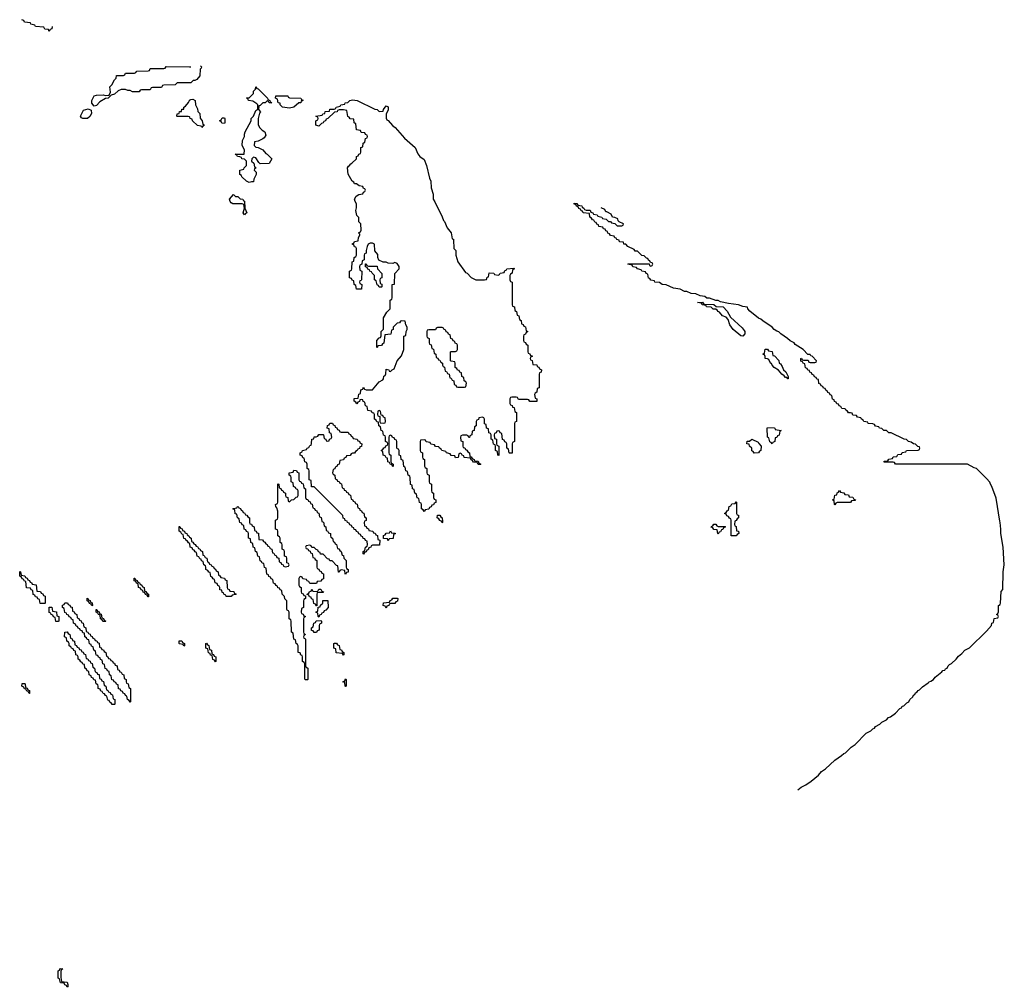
# Model space of a CAD drawing. Header units: inches. Extents: x 2550115 to 2887259, y 311850 to 494471.
# Tile 115 of 115: x 2878486 to 2887259, y 485846 to 494470. Entities that reach past the tile are written whole.
import ezdxf

# ---------------------------------------------------------------- set-up
doc = ezdxf.new("R2010")
doc.units = ezdxf.units.IN
doc.header["$MEASUREMENT"] = 0
for name, color, linetype in [('C8478', 7, 'Continuous'), ('C8479', 7, 'Continuous'), ('C8488', 7, 'Continuous'), ('C8489', 7, 'Continuous')]:
    doc.layers.add(name, color=color, linetype=linetype)

msp = doc.modelspace()

# ---------------------------------------------------------------- linework, layer by layer
at = {"layer": 'C8478', "color": 6}
msp.add_lwpolyline([(2880000, 489802.7), (2879990, 489806), (2879982, 489822), (2879966, 489830), (2879962, 489842), (2879950, 489846), (2879942, 489882), (2879930, 489886), (2879922, 489902), (2879906, 489910), (2879907.3, 489952.7), (2879912.7, 489952.7), (2879918, 489938), (2879932.7, 489932.7), (2879938, 489918), (2879954, 489910), (2879958, 489898), (2879974, 489890), (2879978, 489878), (2879994, 489870), (2879998, 489858), (2880000, 489857)], dxfattribs=at)
for points in [[(2878710, 489266), (2878667.3, 489267.3), (2878662, 489302), (2878647.3, 489307.3), (2878642, 489322), (2878627.3, 489327.3), (2878622, 489342), (2878607.3, 489347.3), (2878602, 489382), (2878587.3, 489387.3), (2878582, 489402), (2878547.3, 489407.3), (2878542, 489462), (2878527.3, 489467.3), (2878522, 489482), (2878507.3, 489487.3), (2878502, 489502), (2878486, 489510), (2878487.3, 489552.7), (2878494, 489550), (2878498, 489518), (2878532.7, 489512.7), (2878538, 489498), (2878552.7, 489492.7), (2878558, 489478), (2878572.7, 489472.7), (2878578, 489458), (2878592.7, 489452.7), (2878598, 489438), (2878632.7, 489432.7), (2878638, 489378), (2878672.7, 489372.7), (2878678, 489358), (2878692.7, 489352.7), (2878698, 489338), (2878712.7, 489332.7), (2878714, 489270)], [(2879630, 489326), (2879622, 489342), (2879607.3, 489347.3), (2879602, 489362), (2879587.3, 489367.3), (2879582, 489382), (2879567.3, 489387.3), (2879562, 489402), (2879546, 489410), (2879542, 489442), (2879527.3, 489447.3), (2879522, 489462), (2879506, 489470), (2879506, 489494), (2879512.7, 489492.7), (2879518, 489478), (2879532.7, 489472.7), (2879538, 489458), (2879554, 489450), (2879558, 489438), (2879574, 489430), (2879578, 489418), (2879594, 489410), (2879598, 489378), (2879610, 489374), (2879618, 489358), (2879634, 489350), (2879634, 489326)], [(2879470, 488386), (2879462, 488402), (2879446, 488410), (2879442, 488442), (2879427.3, 488447.3), (2879422, 488462), (2879407.3, 488467.3), (2879402, 488482), (2879387.3, 488487.3), (2879382, 488502), (2879367.3, 488507.3), (2879362, 488542), (2879347.3, 488547.3), (2879342, 488562), (2879327.3, 488567.3), (2879322, 488582), (2879307.3, 488587.3), (2879302, 488622), (2879286, 488630), (2879282, 488662), (2879267.3, 488667.3), (2879262, 488682), (2879247.3, 488687.3), (2879242, 488722), (2879226, 488730), (2879222, 488762), (2879207.3, 488767.3), (2879202, 488782), (2879187.3, 488787.3), (2879182, 488802), (2879167.3, 488807.3), (2879162, 488842), (2879146, 488850), (2879142, 488882), (2879127.3, 488887.3), (2879122, 488902), (2879107.3, 488907.3), (2879102, 488942), (2879087.3, 488947.3), (2879082, 488962), (2879066, 488970), (2879062, 489002), (2879050, 489006), (2879042, 489022), (2879027.3, 489027.3), (2879022, 489042), (2879007.3, 489047.3), (2879002, 489062), (2878990, 489066), (2878982, 489082), (2878966, 489090), (2878962, 489122), (2878947.3, 489127.3), (2878942, 489142), (2878927.3, 489147.3), (2878922, 489162), (2878907.3, 489167.3), (2878902, 489182), (2878887.3, 489187.3), (2878882, 489222), (2878866, 489230), (2878867.3, 489252.7), (2878882, 489258), (2878887.3, 489272.7), (2878912.7, 489272.7), (2878918, 489258), (2878932.7, 489252.7), (2878938, 489238), (2878952.7, 489232.7), (2878958, 489198), (2878972.7, 489192.7), (2878978, 489178), (2878994, 489170), (2878998, 489138), (2879012.7, 489132.7), (2879018, 489118), (2879032.7, 489112.7), (2879038, 489098), (2879052.7, 489092.7), (2879058, 489058), (2879074, 489050), (2879078, 489018), (2879092.7, 489012.7), (2879098, 488998), (2879112.7, 488992.7), (2879118, 488978), (2879132.7, 488972.7), (2879138, 488958), (2879152.7, 488952.7), (2879158, 488938), (2879172.7, 488932.7), (2879178, 488918), (2879192.7, 488912.7), (2879198, 488878), (2879212.7, 488872.7), (2879218, 488858), (2879232.7, 488852.7), (2879238, 488838), (2879254, 488830), (2879258, 488798), (2879272.7, 488792.7), (2879278, 488778), (2879292.7, 488772.7), (2879298, 488758), (2879312.7, 488752.7), (2879318, 488738), (2879330, 488734), (2879338, 488718), (2879354, 488710), (2879358, 488678), (2879372.7, 488672.7), (2879378, 488658), (2879390, 488654), (2879398, 488638), (2879414, 488630), (2879418, 488598), (2879434, 488590), (2879434, 488570), (2879438, 488558), (2879454, 488550), (2879458, 488518), (2879474, 488510), (2879474, 488390)], [(2879130, 489246), (2879122, 489262), (2879107.3, 489267.3), (2879102, 489282), (2879086, 489290), (2879086, 489314), (2879092.7, 489312.7), (2879098, 489298), (2879112.7, 489292.7), (2879118, 489278), (2879132.7, 489272.7), (2879134, 489250)], [(2878830, 489106), (2878807.3, 489107.3), (2878802, 489142), (2878787.3, 489147.3), (2878782, 489162), (2878767.3, 489167.3), (2878762, 489182), (2878747.3, 489187.3), (2878747.3, 489232.7), (2878772.7, 489232.7), (2878778, 489198), (2878812.7, 489192.7), (2878818, 489158), (2878834, 489150), (2878834, 489110)], [(2879250, 489106), (2879227.3, 489107.3), (2879222, 489122), (2879206, 489130), (2879202, 489162), (2879187.3, 489167.3), (2879182, 489182), (2879166, 489190), (2879167.3, 489212.7), (2879172.7, 489212.7), (2879178, 489198), (2879192.7, 489192.7), (2879198, 489178), (2879212.7, 489172.7), (2879218, 489138), (2879232.7, 489132.7), (2879238, 489118), (2879254, 489110)], [(2879310, 488366), (2879302, 488382), (2879290, 488386), (2879282, 488402), (2879270, 488406), (2879262, 488442), (2879250, 488446), (2879242, 488462), (2879230, 488466), (2879222, 488482), (2879210, 488486), (2879202, 488502), (2879186, 488510), (2879186, 488530), (2879182, 488542), (2879166, 488550), (2879162, 488582), (2879147.3, 488587.3), (2879142, 488602), (2879127.3, 488607.3), (2879122, 488622), (2879106, 488630), (2879102, 488662), (2879087.3, 488667.3), (2879082, 488682), (2879066, 488690), (2879062, 488722), (2879047.3, 488727.3), (2879042, 488742), (2879030, 488746), (2879022, 488762), (2879006, 488770), (2879006, 488790), (2879002, 488802), (2878986, 488810), (2878982, 488842), (2878967.3, 488847.3), (2878962, 488862), (2878947.3, 488867.3), (2878942, 488882), (2878926, 488890), (2878926, 488910), (2878922, 488922), (2878906, 488930), (2878902, 488962), (2878886, 488970), (2878887.3, 489012.7), (2878910, 489014), (2878918, 488998), (2878934, 488990), (2878938, 488958), (2878952.7, 488952.7), (2878958, 488938), (2878974, 488930), (2878978, 488898), (2878992.7, 488892.7), (2878998, 488878), (2879012.7, 488872.7), (2879018, 488858), (2879032.7, 488852.7), (2879038, 488838), (2879052.7, 488832.7), (2879058, 488818), (2879072.7, 488812.7), (2879078, 488778), (2879092.7, 488772.7), (2879098, 488758), (2879112.7, 488752.7), (2879118, 488738), (2879132.7, 488732.7), (2879138, 488698), (2879154, 488690), (2879158, 488658), (2879172.7, 488652.7), (2879178, 488638), (2879192.7, 488632.7), (2879198, 488598), (2879212.7, 488592.7), (2879218, 488578), (2879232.7, 488572.7), (2879238, 488538), (2879254, 488530), (2879258, 488498), (2879272.7, 488492.7), (2879278, 488478), (2879292.7, 488472.7), (2879298, 488458), (2879312.7, 488452.7), (2879318, 488418), (2879334, 488410), (2879334, 488370), (2879330, 488366)], [(2879950, 488886), (2879942, 488902), (2879910, 488906), (2879906, 488910), (2879907.3, 488932.7), (2879930, 488934), (2879938, 488918), (2879954, 488910), (2879954, 488890)], [(2878570, 488466), (2878562, 488482), (2878550, 488486), (2878542, 488502), (2878530, 488506), (2878522, 488522), (2878506, 488530), (2878507.3, 488552.7), (2878530, 488554), (2878534, 488550), (2878538, 488518), (2878552.7, 488512.7), (2878558, 488498), (2878574, 488490), (2878574, 488466)], [(2878910, 485846), (2878902, 485862), (2878887.3, 485867.3), (2878882, 485882), (2878850, 485886), (2878842, 485922), (2878828.9, 485928.9), (2878828.4, 485991.6), (2878842, 485998), (2878850, 486014), (2878871, 486010), (2878858, 486002), (2878854, 485990), (2878852.7, 485932.7), (2878858, 485898), (2878910, 485892), (2878914, 485870), (2878914, 485850)]]:
    msp.add_lwpolyline(points, close=True, dxfattribs=at)
at = {"layer": 'C8479', "color": 6}
for points in [[(2878774, 494410), (2878772.7, 494387.3), (2878758, 494382), (2878750, 494366), (2878742, 494382), (2878710, 494386), (2878702, 494402), (2878626, 494410), (2878622, 494422), (2878586, 494430), (2878582, 494442), (2878530, 494448), (2878522, 494462), (2878506, 494470)], [(2880000, 493906), (2879890, 493906), (2879870, 493888), (2879770, 493886), (2879758, 493882), (2879750, 493866), (2879670, 493866), (2879658, 493862), (2879650, 493846), (2879570, 493846), (2879558, 493842), (2879550, 493826), (2879491.6, 493828.4), (2879470, 493838), (2879450, 493838), (2879429, 493849), (2879390, 493849.2), (2879364, 493836), (2879330, 493805.2), (2879302, 493798), (2879274, 493770), (2879250, 493769), (2879201.4, 493738.6), (2879170, 493704), (2879150, 493698), (2879130, 493726), (2879128.7, 493750), (2879150, 493791), (2879170, 493798), (2879230, 493798.8), (2879250, 493794.8), (2879282, 493798), (2879295.4, 493824.7), (2879289.4, 493870.6), (2879308, 493890), (2879330, 493934), (2879346, 493950), (2879350, 493972), (2879410, 493974), (2879422, 493978), (2879430, 493992), (2879510, 493994), (2879522, 493998), (2879530, 494012), (2879630, 494014), (2879642, 494018), (2879650, 494034), (2879770, 494034), (2879782, 494038), (2879790, 494051.3), (2880000, 494051)], [(2880000, 493602.7), (2879987.3, 493607.3), (2879890, 493606), (2879886, 493610), (2879888.7, 493630), (2879907.3, 493632.7), (2879910, 493651.3), (2879927.3, 493652.7), (2879930, 493671.3), (2879947.3, 493672.7), (2879948.7, 493690), (2879962, 493698), (2879988.9, 493731.1), (2879998, 493750), (2880000, 493751.3)]]:
    msp.add_lwpolyline(points, dxfattribs=at)
msp.add_lwpolyline([(2879048.4, 493588.4), (2879036.4, 493596.4), (2879028.7, 493610), (2879055.4, 493664.7), (2879096, 493676), (2879123.6, 493663.6), (2879125.4, 493634.6), (2879110, 493608), (2879090, 493588.7)], close=True, dxfattribs=at)
at = {"layer": 'C8488', "color": 6}
for points in [[(2881177.7, 490000), (2881178, 489998), (2881192.7, 489992.7), (2881198, 489958), (2881214, 489950), (2881218, 489918), (2881230, 489914), (2881238, 489898), (2881254, 489890), (2881254, 489870), (2881258, 489858), (2881274, 489850), (2881278, 489818), (2881290, 489814), (2881298, 489798), (2881310, 489794), (2881318, 489758), (2881330, 489754), (2881338, 489738), (2881351.6, 489731.6), (2881358, 489698), (2881370, 489694), (2881374, 489670), (2881394, 489650), (2881394, 489590), (2881398, 489578), (2881414, 489570), (2881412.7, 489547.3), (2881398, 489542), (2881390, 489526), (2881386, 489530), (2881382, 489562), (2881350, 489566), (2881338, 489562), (2881332.7, 489547.3), (2881327.3, 489547.3), (2881322, 489602), (2881310, 489606), (2881270, 489646), (2881250, 489646), (2881242, 489662), (2881230, 489666), (2881190, 489706), (2881167.3, 489707.3), (2881162, 489722), (2881147.3, 489727.3), (2881142, 489742), (2881127.3, 489747.3), (2881110, 489766), (2881090, 489766), (2881082, 489782), (2881070, 489786), (2881038, 489782), (2881034, 489770), (2881038, 489758), (2881052.7, 489752.7), (2881058, 489738), (2881072.7, 489732.7), (2881078, 489718), (2881092.7, 489712.7), (2881098, 489678), (2881112.7, 489672.7), (2881118, 489658), (2881134, 489650), (2881134, 489590), (2881138, 489578), (2881152.7, 489572.7), (2881158, 489558), (2881172.7, 489552.7), (2881178, 489538), (2881194, 489530), (2881192.7, 489487.3), (2881178, 489482), (2881170, 489466), (2881138, 489462), (2881130, 489446), (2881070, 489446), (2881062, 489462), (2881047.3, 489467.3), (2881042, 489482), (2881010, 489486), (2881002, 489502), (2880990, 489506), (2880978, 489502), (2880974, 489490), (2880974, 489430), (2880978, 489418), (2880994, 489410), (2880994, 489370), (2880998, 489358), (2881012.7, 489352.7), (2881018, 489338), (2881034, 489334), (2881034, 489310), (2881018, 489302), (2881014, 489290), (2881014, 489230), (2880998, 489222), (2880994, 489190), (2880998, 489178), (2881012.7, 489172.7), (2881018, 489158), (2881034, 489150), (2881018, 489142), (2881014, 489130), (2881014, 489010), (2881018, 488998), (2881032, 488990), (2881018, 488982), (2881014, 488970), (2881018, 488958), (2881030, 488954), (2881032.7, 488947.3), (2881034, 488710), (2881038, 488698), (2881054, 488690), (2881054, 488590), (2881050, 488586), (2881030, 488586), (2881027.3, 488592.7), (2881026, 488730), (2881022, 488742), (2881006, 488750), (2881006, 488790), (2881002, 488802), (2880990, 488806), (2880986, 488826), (2880968, 488830), (2880966, 488890), (2880962, 488902), (2880948, 488910), (2880942, 488942), (2880928, 488950), (2880922, 489002), (2880908, 489010), (2880906, 489110), (2880902, 489122), (2880886, 489130), (2880886, 489190), (2880882, 489202), (2880870, 489206), (2880867.3, 489212.7), (2880866, 489290), (2880848.4, 489308.4), (2880846, 489330), (2880826, 489350), (2880822, 489382), (2880807.3, 489387.3), (2880802, 489402), (2880787.3, 489407.3), (2880782, 489422), (2880770, 489426), (2880762, 489442), (2880747.3, 489447.3), (2880742, 489482), (2880727.3, 489487.3), (2880722, 489502), (2880707.3, 489507.3), (2880702, 489522), (2880687.3, 489527.3), (2880682, 489582), (2880667.3, 489587.3), (2880662, 489622), (2880647.3, 489627.3), (2880642, 489642), (2880627.3, 489647.3), (2880622, 489682), (2880607.3, 489687.3), (2880602, 489722), (2880586, 489730), (2880582, 489762), (2880566, 489770), (2880562, 489802), (2880546, 489810), (2880542, 489842), (2880526, 489850), (2880526, 489890), (2880522, 489902), (2880507.3, 489907.3), (2880502, 489922), (2880486, 489930), (2880482, 489962), (2880467.3, 489967.3), (2880462, 489982), (2880447.3, 489987.3), (2880445.4, 490000)], [(2880534, 490000), (2880534, 489990), (2880538, 489978), (2880552.7, 489972.7), (2880558, 489958), (2880574, 489950), (2880578, 489918), (2880592.7, 489912.7), (2880598, 489898), (2880612.7, 489892.7), (2880618, 489838), (2880650, 489834), (2880658, 489818), (2880670, 489814), (2880678, 489798), (2880690, 489794), (2880698, 489778), (2880710, 489774), (2880718, 489758), (2880734, 489750), (2880738, 489718), (2880750, 489714), (2880758, 489698), (2880770, 489694), (2880778, 489678), (2880794, 489670), (2880798, 489638), (2880812.7, 489632.7), (2880818, 489618), (2880832.7, 489612.7), (2880838, 489598), (2880850, 489594), (2880882, 489598), (2880886, 489610), (2880882, 489622), (2880866, 489630), (2880866, 489670), (2880862, 489682), (2880846, 489690), (2880846, 489730), (2880842, 489742), (2880826, 489750), (2880826, 489790), (2880822, 489802), (2880806, 489810), (2880806, 489850), (2880802, 489862), (2880786, 489870), (2880786, 489910), (2880782, 489922), (2880766, 489930), (2880766, 490000)], [(2881557.3, 490000), (2881554, 489990), (2881558, 489958), (2881572.7, 489952.7), (2881578, 489938), (2881592.7, 489932.7), (2881598, 489918), (2881632.7, 489912.7), (2881638, 489898), (2881652.7, 489892.7), (2881658, 489878), (2881672.7, 489872.7), (2881678, 489838), (2881694, 489830), (2881692.7, 489787.3), (2881630, 489786), (2881618, 489782), (2881614, 489770), (2881598, 489762), (2881590, 489746), (2881578, 489742), (2881572.7, 489727.3), (2881558, 489722), (2881550, 489706), (2881546, 489710), (2881546, 489730), (2881562, 489738), (2881566, 489770), (2881582, 489778), (2881586, 489790), (2881582, 489822), (2881567.3, 489827.3), (2881562, 489842), (2881547.3, 489847.3), (2881542, 489862), (2881527.3, 489867.3), (2881522, 489882), (2881507.3, 489887.3), (2881502, 489902), (2881487.3, 489907.3), (2881482, 489922), (2881467.3, 489927.3), (2881462, 489942), (2881447.3, 489947.3), (2881442, 489962), (2881427.3, 489967.3), (2881422, 489982), (2881407.3, 489987.3), (2881402.7, 490000)], [(2882253.4, 490000), (2882254, 489990), (2882250, 489986), (2882243, 490000)], [(2884857.8, 490000), (2884854, 489970), (2884858, 489958), (2884870, 489954), (2884874, 489914), (2884892, 489910), (2884894, 489890), (2884878, 489882), (2884870, 489868.7), (2884826, 489870), (2884826, 490000)], [(2885418.8, 487607.5), (2885449, 487630), (2885489.5, 487650.5), (2885537, 487683), (2885602.7, 487737.3), (2885629.3, 487770), (2885666.6, 487793.4), (2885749, 487870), (2885809.4, 487910.6), (2885830, 487931), (2885844, 487936), (2885893.6, 487986.4), (2885929.3, 488010.7), (2886028.7, 488110), (2886069.3, 488130.7), (2886088.7, 488150), (2886103.1, 488156.9), (2886110, 488170.8), (2886149.1, 488190.9), (2886168, 488210), (2886209, 488231), (2886228, 488250), (2886244, 488256), (2886289.2, 488290.8), (2886328.7, 488330), (2886343.1, 488336.9), (2886350, 488351), (2886364, 488356), (2886390, 488382), (2886408.9, 488391.1), (2886418, 488410), (2886444.6, 488435.3), (2886450, 488451), (2886463.1, 488456.9), (2886469, 488470), (2886482, 488478), (2886490, 488490.8), (2886502.7, 488497.3), (2886530, 488524.7), (2886581.2, 488558.8), (2886589, 488570), (2886605.6, 488574.4), (2886629.3, 488590.7), (2886642, 488610), (2886701.2, 488658.8), (2886710, 488670.8), (2886728.7, 488671.3), (2886736.4, 488683.6), (2886748.9, 488691.1), (2886758, 488710), (2886770, 488722), (2886789, 488731), (2886829.3, 488770.7), (2886850, 488798), (2886880.2, 488819.8), (2886908.7, 488850), (2886949.1, 488870.9), (2887100.4, 489019.6), (2887146, 489070), (2887148, 489090), (2887162, 489098), (2887170, 489134), (2887202, 489138), (2887206, 489150), (2887202, 489162), (2887188, 489170), (2887202, 489178), (2887207.3, 489192.7), (2887208.7, 489250), (2887222, 489258), (2887226, 489270), (2887230, 489374), (2887247.3, 489392.7), (2887249.4, 489549.4), (2887259, 489610), (2887249.2, 489770), (2887229.3, 489890), (2887229.2, 489930), (2887221.2, 489990), (2887219.6, 490000)], [(2880000, 489857), (2880014, 489850), (2880018, 489818), (2880030, 489814), (2880038, 489798), (2880050, 489794), (2880058, 489778), (2880070, 489774), (2880078, 489758), (2880090, 489754), (2880098, 489738), (2880114, 489730), (2880118, 489698), (2880130, 489694), (2880138, 489678), (2880154, 489670), (2880158, 489638), (2880172.7, 489632.7), (2880178, 489618), (2880192.7, 489612.7), (2880198, 489598), (2880212.7, 489592.7), (2880218, 489578), (2880230, 489574), (2880238, 489558), (2880254, 489550), (2880258, 489518), (2880270, 489514), (2880278, 489498), (2880310, 489494), (2880318, 489478), (2880332.7, 489472.7), (2880334, 489410), (2880338, 489398), (2880352.7, 489392.7), (2880358, 489378), (2880392.7, 489372.7), (2880398, 489358), (2880414, 489350), (2880410, 489346), (2880378, 489342), (2880370, 489328), (2880326, 489330), (2880322, 489342), (2880306, 489350), (2880302, 489362), (2880290, 489366), (2880286, 489386), (2880269.1, 489389.1), (2880268, 489408), (2880262, 489422), (2880250, 489426), (2880246, 489446), (2880228, 489450), (2880222, 489482), (2880210, 489486), (2880202, 489502), (2880190, 489506), (2880182, 489542), (2880170, 489546), (2880162, 489562), (2880146, 489570), (2880146, 489590), (2880142, 489602), (2880126, 489610), (2880122, 489642), (2880107.3, 489647.3), (2880102, 489662), (2880090, 489666), (2880082, 489682), (2880066, 489690), (2880062, 489722), (2880050, 489726), (2880042, 489742), (2880030, 489746), (2880022, 489762), (2880006, 489770), (2880002, 489802), (2880000, 489802.7)]]:
    msp.add_lwpolyline(points, dxfattribs=at)
for points in [[(2884710, 489954), (2884770, 489954), (2884774, 489950), (2884758, 489942), (2884750, 489926), (2884738, 489922), (2884730, 489906), (2884718, 489902), (2884710, 489886), (2884706, 489890), (2884702, 489922), (2884670, 489926), (2884662, 489942), (2884648.4, 489948.4), (2884650, 489954), (2884662, 489958), (2884670, 489974), (2884690, 489974), (2884698, 489958)], [(2881770, 489826), (2881762, 489842), (2881727.3, 489847.3), (2881727.3, 489872.7), (2881742, 489878), (2881750, 489894), (2881782, 489898), (2881790, 489914), (2881798, 489898), (2881832.7, 489892.7), (2881832.7, 489887.3), (2881818, 489882), (2881812.7, 489847.3), (2881778, 489842)], [(2881130, 489246), (2881122, 489262), (2881107.3, 489267.3), (2881102, 489302), (2881087.3, 489307.3), (2881082, 489322), (2881067.3, 489327.3), (2881062, 489342), (2881046, 489346), (2881046, 489350), (2881062, 489358), (2881067.3, 489372.7), (2881082, 489378), (2881090, 489394), (2881098, 489378), (2881130, 489374), (2881142, 489378), (2881150, 489394), (2881170, 489394), (2881178, 489378), (2881194, 489370), (2881190, 489366), (2881150, 489366), (2881138, 489362), (2881134, 489350), (2881134, 489246)], [(2881150, 489146), (2881146, 489150), (2881142, 489182), (2881126, 489190), (2881142, 489198), (2881146, 489234), (2881162, 489238), (2881167.3, 489252.7), (2881186, 489270), (2881187.3, 489292.7), (2881232.7, 489292.7), (2881234, 489230), (2881212.7, 489207.3), (2881198, 489202), (2881192.7, 489187.3), (2881178, 489182), (2881172.7, 489167.3), (2881158, 489162)], [(2881750, 489226), (2881742, 489242), (2881726, 489250), (2881727.3, 489272.7), (2881782, 489278), (2881787.3, 489292.7), (2881802, 489298), (2881810, 489314), (2881850, 489314), (2881854, 489310), (2881852.7, 489287.3), (2881838, 489282), (2881830, 489266), (2881790, 489266), (2881778, 489262), (2881774, 489250), (2881758, 489242)], [(2881130, 489008), (2881108.4, 489008.4), (2881102, 489022), (2881087.3, 489027.3), (2881086, 489050), (2881102, 489058), (2881106, 489090), (2881122, 489098), (2881127.3, 489112.7), (2881170, 489114), (2881174, 489110), (2881174, 489090), (2881158, 489082), (2881154, 489070), (2881154, 489030), (2881138, 489022)], [(2880230, 488746), (2880222, 488762), (2880207.3, 488767.3), (2880202, 488802), (2880187.3, 488807.3), (2880182, 488822), (2880167.3, 488827.3), (2880162, 488862), (2880146, 488870), (2880146, 488910), (2880150, 488914), (2880158, 488898), (2880172.7, 488892.7), (2880178, 488858), (2880194, 488850), (2880198, 488818), (2880212.7, 488812.7), (2880218, 488798), (2880234, 488790), (2880234, 488750)], [(2881370, 488806), (2881362, 488822), (2881307.3, 488827.3), (2881302, 488862), (2881286, 488870), (2881286, 488910), (2881290, 488914), (2881310, 488914), (2881318, 488898), (2881332.7, 488892.7), (2881338, 488858), (2881352.7, 488852.7), (2881358, 488838), (2881374, 488830), (2881374, 488810)], [(2881390, 488526), (2881386, 488530), (2881382, 488562), (2881366, 488570), (2881382, 488578), (2881390, 488594), (2881394, 488590), (2881394, 488530)]]:
    msp.add_lwpolyline(points, close=True, dxfattribs=at)
at = {"layer": 'C8489', "color": 6}
for points in [[(2880098.2, 494058.3), (2880104.6, 494050), (2880102, 494038), (2880094, 494030), (2880091.6, 493968.4), (2880063.6, 493936.4), (2880048, 493928), (2880032, 493928), (2880010, 493906), (2880000, 493906)], [(2880000, 494051), (2880010, 494051)], [(2880000, 493751.3), (2880010, 493758), (2880030, 493762), (2880050.7, 493750.7), (2880052, 493710), (2880070, 493674), (2880072, 493652), (2880090, 493634), (2880092.7, 493592.7), (2880112, 493570), (2880118, 493538), (2880132, 493530), (2880118, 493522), (2880110, 493508), (2880102, 493522), (2880070, 493528), (2880026, 493570), (2880022, 493582), (2880006, 493590), (2880002, 493602), (2880000, 493602.7)], [(2887219.6, 490000), (2887186.3, 490206.3), (2887149.3, 490309.3), (2887135.4, 490330), (2887129.2, 490349.2), (2887101.2, 490381.2), (2887010, 490468.7), (2886990, 490475.3), (2886930, 490509), (2886290, 490508.7), (2886282, 490522), (2886270, 490526), (2886187.3, 490527.3), (2886190, 490534), (2886222, 490538), (2886230, 490554), (2886262, 490558), (2886270, 490574), (2886302, 490578), (2886310, 490594), (2886342, 490598), (2886350, 490614), (2886382, 490618), (2886388.4, 490631.6), (2886490, 490634), (2886502, 490638), (2886506, 490650), (2886502, 490662), (2886487.3, 490667.3), (2886467.3, 490687.3), (2886448.4, 490688.4), (2886430, 490706), (2886406, 490710), (2886388, 490728), (2886366, 490730), (2886250, 490788), (2886230, 490788.7), (2886210, 490808), (2886186, 490810), (2886167.3, 490827.3), (2886146, 490830), (2886142, 490842), (2886110, 490848), (2886102, 490862), (2886087.3, 490867.3), (2886046, 490870), (2886042, 490882), (2886006, 490890), (2886002, 490902), (2885986, 490910), (2885982, 490922), (2885950, 490926), (2885942, 490942), (2885910, 490946), (2885902, 490962), (2885890, 490966), (2885870, 490966), (2885862, 490982), (2885846, 490990), (2885842, 491002), (2885810, 491006), (2885802, 491022), (2885787.3, 491027.3), (2885782, 491042), (2885767.3, 491047.3), (2885762, 491062), (2885747.3, 491067.3), (2885742, 491082), (2885727.3, 491087.3), (2885722, 491122), (2885707.3, 491127.3), (2885702, 491142), (2885687.3, 491147.3), (2885682, 491162), (2885667.3, 491167.3), (2885662, 491182), (2885647.3, 491187.3), (2885642, 491202), (2885627.3, 491207.3), (2885622, 491222), (2885607.3, 491227.3), (2885602, 491262), (2885587.3, 491267.3), (2885582, 491282), (2885567.3, 491287.3), (2885562, 491302), (2885547.3, 491307.3), (2885542, 491322), (2885527.3, 491327.3), (2885522, 491342), (2885507.3, 491347.3), (2885502, 491362), (2885487.3, 491367.3), (2885482, 491402), (2885467.3, 491407.3), (2885462, 491422), (2885447.3, 491427.3), (2885446, 491450), (2885452.7, 491452.7), (2885458, 491438), (2885470, 491434), (2885510, 491434), (2885518, 491418), (2885530, 491414), (2885570, 491414), (2885582, 491418), (2885586, 491430), (2885546, 491470), (2885535.4, 491475.3), (2885530, 491486), (2885507.3, 491487.3), (2885466, 491530), (2885395.4, 491575.3), (2885386, 491590), (2885350, 491608), (2885328, 491630), (2885269, 491669), (2885250, 491688), (2885233.2, 491693.2), (2885209.2, 491709.2), (2885190, 491728.7), (2885106, 491786), (2885090, 491802), (2885069.3, 491809.3), (2884992, 491872), (2884974.2, 491894.2), (2884970, 491908), (2884930, 491914), (2884889.4, 491929.4), (2884800.2, 491940.2), (2884730, 491955.3), (2884710, 491968), (2884690, 491968), (2884632.7, 491987.3), (2884609, 491989), (2884590, 492002), (2884548.9, 492008.9), (2884510, 492028), (2884468.9, 492028.9), (2884430, 492048), (2884408.9, 492048.9), (2884370, 492068), (2884310, 492078), (2884247.3, 492107.3), (2884210, 492108.7), (2884187.3, 492127.3), (2884146, 492130), (2884142, 492142), (2884110, 492148), (2884102, 492162), (2884087.3, 492167.3), (2884082, 492202), (2884067.3, 492207.3), (2884062, 492222), (2884030, 492228), (2884022, 492242), (2883990, 492248), (2883982, 492262), (2883950, 492268), (2883942, 492282), (2883906, 492290), (2883910, 492294), (2884094, 492294), (2884098, 492278), (2884110, 492274), (2884122, 492278), (2884126, 492290), (2884122, 492302), (2884106, 492306), (2884102, 492322), (2884087.3, 492327.3), (2884082, 492342), (2884070, 492346), (2884050, 492366), (2884028.4, 492368.4), (2883990, 492406), (2883970, 492408), (2883960.4, 492420.4), (2883906, 492450), (2883888, 492468), (2883870, 492468.7), (2883866, 492486), (2883830, 492488.7), (2883826, 492506), (2883806, 492510), (2883802, 492522), (2883790, 492526), (2883782, 492542), (2883750, 492546), (2883742, 492562), (2883727.3, 492567.3), (2883722, 492582), (2883707.3, 492587.3), (2883702, 492602), (2883687.3, 492607.3), (2883682, 492622), (2883647.3, 492627.3), (2883642, 492642), (2883627.3, 492647.3), (2883622, 492662), (2883610, 492666), (2883602, 492682), (2883590, 492686), (2883582, 492702), (2883566, 492710), (2883562, 492742), (2883506, 492750), (2883502, 492762), (2883487.3, 492767.3), (2883482, 492782), (2883467.3, 492787.3), (2883462, 492802), (2883447.3, 492807.3), (2883442, 492822), (2883427.3, 492827.3), (2883426, 492834), (2883450, 492832), (2883458, 492818), (2883494, 492810), (2883498, 492798), (2883514, 492790), (2883518, 492778), (2883532.7, 492772.7), (2883570, 492771.3), (2883574, 492754), (2883594, 492750), (2883598, 492738), (2883630, 492732), (2883638, 492718), (2883674, 492710), (2883678, 492698), (2883711.6, 492691.6), (2883732.7, 492672.7), (2883751.6, 492671.6), (2883758, 492658), (2883790, 492654), (2883810, 492634), (2883850, 492634), (2883862, 492638), (2883866, 492650), (2883827.3, 492667.3), (2883818, 492678), (2883814, 492694), (2883790, 492708), (2883768.7, 492708.7), (2883756, 492736), (2883718, 492758), (2883710, 492758), (2883699, 492779), (2883668, 492792)], [(2881402.7, 490000), (2881402, 490002), (2881387.3, 490007.3), (2881382, 490022), (2881367.3, 490027.3), (2881366, 490050), (2881110, 490306), (2881087.3, 490307.3), (2881082, 490362), (2881066, 490370), (2881066, 490450), (2881062, 490462), (2881046, 490470), (2881046, 490510), (2881042, 490522), (2881026, 490530), (2881022, 490562), (2881010, 490566), (2881002, 490582), (2880986, 490590), (2880986, 490610), (2881002, 490618), (2881006, 490630), (2881042, 490638), (2881046, 490650), (2881062, 490658), (2881070, 490674), (2881082, 490678), (2881087.3, 490692.7), (2881089, 490730), (2881106, 490734), (2881110, 490751.3), (2881128, 490752), (2881142, 490758), (2881150, 490772), (2881190, 490774), (2881194, 490770), (2881198, 490738), (2881212.7, 490732.7), (2881218, 490718), (2881230, 490714), (2881242, 490718), (2881247.3, 490732.7), (2881262, 490738), (2881266, 490750), (2881262, 490782), (2881247.3, 490787.3), (2881242, 490822), (2881226, 490830), (2881227.3, 490852.7), (2881242, 490858), (2881250, 490874), (2881272.7, 490872.7), (2881278, 490858), (2881292.7, 490852.7), (2881298, 490838), (2881312.7, 490832.7), (2881318, 490818), (2881332.7, 490812.7), (2881338, 490798), (2881350, 490794), (2881412.7, 490792.7), (2881418, 490778), (2881432.7, 490772.7), (2881438, 490758), (2881452.7, 490752.7), (2881458, 490738), (2881492.7, 490732.7), (2881498, 490718), (2881512.7, 490712.7), (2881518, 490698), (2881534, 490690), (2881532.7, 490667.3), (2881518, 490662), (2881512.7, 490647.3), (2881498, 490642), (2881494, 490630), (2881478, 490622), (2881470, 490606), (2881450, 490606), (2881438, 490602), (2881430, 490586), (2881398, 490582), (2881392.7, 490567.3), (2881378, 490562), (2881370, 490546), (2881338, 490542), (2881332.7, 490507.3), (2881318, 490502), (2881312.7, 490487.3), (2881298, 490482), (2881292.7, 490467.3), (2881278, 490462), (2881274, 490430), (2881278, 490418), (2881294, 490410), (2881298, 490378), (2881312.7, 490372.7), (2881318, 490358), (2881332.7, 490352.7), (2881338, 490338), (2881352.7, 490332.7), (2881358, 490298), (2881372.7, 490292.7), (2881378, 490278), (2881392.7, 490272.7), (2881398, 490258), (2881412.7, 490252.7), (2881418, 490238), (2881432.7, 490232.7), (2881438, 490198), (2881452.7, 490192.7), (2881458, 490178), (2881472.7, 490172.7), (2881478, 490158), (2881492.7, 490152.7), (2881498, 490118), (2881512.7, 490112.7), (2881518, 490098), (2881532.7, 490092.7), (2881538, 490078), (2881552.7, 490072.7), (2881558, 490038), (2881574, 490030), (2881572.7, 490007.3), (2881558, 490002), (2881557.3, 490000)], [(2880766, 490000), (2880766, 490010), (2880782, 490018), (2880786, 490030), (2880786, 490090), (2880778, 490118), (2880768, 490130), (2880766, 490150), (2880782, 490158), (2880786, 490170), (2880786, 490330), (2880790, 490334), (2880794, 490330), (2880798, 490298), (2880812.7, 490292.7), (2880818, 490278), (2880830, 490274), (2880838, 490258), (2880854, 490250), (2880854, 490230), (2880858, 490218), (2880874, 490210), (2880878, 490178), (2880890, 490174), (2880908, 490192), (2880927.3, 490192.7), (2880950, 490214), (2880962, 490218), (2880966, 490230), (2880966, 490270), (2880962, 490282), (2880950, 490286), (2880942, 490302), (2880926, 490310), (2880922, 490342), (2880906, 490350), (2880906, 490390), (2880902, 490402), (2880886, 490410), (2880887.3, 490432.7), (2880922, 490438), (2880930, 490454), (2880951.6, 490451.6), (2880958, 490438), (2880972.7, 490432.7), (2880974, 490370), (2880978, 490358), (2880990, 490354), (2880998, 490338), (2881012.7, 490332.7), (2881018, 490298), (2881034, 490290), (2881034, 490210), (2881038, 490198), (2881052.7, 490192.7), (2881058, 490178), (2881072.7, 490172.7), (2881078, 490158), (2881092.7, 490152.7), (2881098, 490118), (2881112.7, 490112.7), (2881118, 490098), (2881132.7, 490092.7), (2881138, 490078), (2881152.7, 490072.7), (2881158, 490038), (2881172.7, 490032.7), (2881177.7, 490000)], [(2884826, 490000), (2884826, 490010), (2884822, 490022), (2884810, 490026), (2884802, 490042), (2884787.3, 490047.3), (2884782, 490062), (2884766, 490070), (2884782, 490078), (2884790, 490094), (2884802, 490098), (2884806, 490130), (2884822, 490138), (2884830, 490154), (2884862, 490158), (2884870, 490172), (2884874, 490170), (2884874, 490070), (2884878, 490058), (2884890, 490054), (2884891.3, 490030), (2884878, 490022), (2884870, 490006), (2884858, 490002), (2884857.8, 490000)], [(2880445.4, 490000), (2880442, 490022), (2880426, 490030), (2880422, 490062), (2880407.3, 490067.3), (2880402, 490102), (2880386, 490110), (2880390, 490114), (2880422, 490118), (2880427.3, 490132.7), (2880432.7, 490132.7), (2880438, 490118), (2880452.7, 490112.7), (2880458, 490098), (2880472.7, 490092.7), (2880478, 490078), (2880490, 490074), (2880498, 490058), (2880510, 490054), (2880518, 490038), (2880534, 490030), (2880534, 490000)], [(2882243, 490000), (2882242, 490002), (2882230, 490006), (2882222, 490022), (2882206, 490030), (2882207.3, 490052.7), (2882230, 490054), (2882238, 490038), (2882251.6, 490031.6), (2882253.4, 490000)]]:
    msp.add_lwpolyline(points, dxfattribs=at)
for points in [[(2880710, 493728), (2880702, 493742), (2880690, 493746), (2880674, 493730), (2880652, 493728), (2880630, 493706), (2880618, 493702), (2880614, 493670), (2880631.3, 493650), (2880623.6, 493636.4), (2880612, 493590), (2880611.6, 493531.6), (2880625.4, 493505.4), (2880645.4, 493485.4), (2880670.8, 493470.8), (2880678, 493442), (2880663.6, 493416.4), (2880651.6, 493408.4), (2880610, 493388), (2880578, 493382), (2880574, 493350), (2880590, 493334), (2880610, 493332), (2880651.1, 493311.1), (2880678, 493278), (2880692, 493270), (2880732, 493230), (2880710, 493188.7), (2880630, 493186), (2880616.4, 493196.4), (2880590, 493238), (2880570, 493246), (2880554, 493230), (2880552, 493210), (2880571.3, 493191.3), (2880578, 493158), (2880592, 493150), (2880578, 493142), (2880574, 493130), (2880591.6, 493111.6), (2880592, 493090), (2880572, 493050), (2880570, 493026), (2880550, 493026), (2880530, 493018), (2880506, 493030), (2880466, 493070), (2880462, 493082), (2880446, 493090), (2880446, 493130), (2880482, 493138), (2880486, 493150), (2880506, 493170), (2880506, 493210), (2880488, 493228), (2880466, 493230), (2880462, 493242), (2880448.4, 493248.4), (2880426, 493250), (2880422, 493262), (2880406, 493270), (2880487.3, 493272.7), (2880488.7, 493310), (2880469, 493350), (2880470, 493394), (2880488.7, 493430), (2880489.1, 493450.9), (2880495.4, 493470), (2880548.7, 493570), (2880549, 493590), (2880568.7, 493610), (2880590, 493662), (2880608, 493672), (2880608.7, 493710), (2880600.2, 493720.2), (2880564.6, 493744.7), (2880526, 493750), (2880522, 493762), (2880506, 493770), (2880510, 493774), (2880530, 493774), (2880568, 493812), (2880570, 493834), (2880586, 493850), (2880590, 493871.3), (2880598, 493858), (2880610, 493854), (2880694, 493770), (2880698, 493758), (2880714, 493750), (2880718, 493738), (2880732, 493730)], [(2880890, 493682), (2880828, 493690), (2880808, 493710), (2880806, 493726), (2880788, 493730), (2880782, 493762), (2880766, 493770), (2880767.3, 493792.7), (2880867.3, 493792.7), (2880874, 493790), (2880878, 493778), (2880890, 493774), (2880991.6, 493771.6), (2880998, 493758), (2881012.7, 493752.7), (2881006, 493746), (2880994, 493746), (2880992, 493730), (2880972, 493728), (2880930, 493689)], [(2881690, 493652), (2881726, 493654), (2881728, 493670), (2881750, 493702), (2881770, 493694), (2881770, 493666), (2881750.9, 493629.1), (2881751, 493591), (2881758, 493578), (2881770, 493571.3), (2881808.3, 493528.3), (2881830.8, 493510), (2881914.8, 493414.8), (2882010.7, 493330.7), (2882034.8, 493274.8), (2882050.8, 493250.8), (2882090, 493224.7), (2882110.5, 493170), (2882138, 493058), (2882150.6, 493030), (2882150.9, 492970.9), (2882170, 492914), (2882171.3, 492870), (2882186.4, 492846.4), (2882250, 492712), (2882260.7, 492680.7), (2882270.8, 492670), (2882296, 492616), (2882331.3, 492570), (2882338, 492518), (2882350, 492514), (2882352.7, 492507.3), (2882354, 492430), (2882371.6, 492411.6), (2882372, 492370), (2882390.9, 492310.9), (2882456.9, 492216.9), (2882472, 492210), (2882510, 492171.3), (2882550, 492151.3), (2882628.4, 492151.6), (2882646, 492154), (2882650, 492174), (2882662, 492178), (2882670, 492214), (2882710, 492212), (2882718, 492198), (2882750, 492194), (2882762, 492198), (2882766, 492210), (2882802, 492218), (2882810, 492234), (2882822, 492238), (2882826, 492250), (2882890, 492254), (2882894, 492250), (2882878, 492242), (2882874, 492210), (2882858, 492202), (2882854, 492190), (2882854, 492150), (2882858, 492138), (2882874, 492130), (2882874, 491930), (2882878, 491918), (2882894, 491910), (2882898, 491878), (2882914, 491870), (2882918, 491838), (2882934, 491830), (2882938, 491798), (2882954, 491790), (2882958, 491758), (2882972.7, 491752.7), (2882978, 491738), (2882992.7, 491732.7), (2882998, 491698), (2883014, 491690), (2882998, 491682), (2882992.7, 491667.3), (2882978, 491662), (2882974, 491650), (2882974, 491610), (2882978, 491598), (2882992.7, 491592.7), (2882998, 491578), (2883014, 491570), (2883014, 491510), (2883018, 491498), (2883032.7, 491492.7), (2883038, 491478), (2883054, 491470), (2883038, 491462), (2883034, 491450), (2883038, 491438), (2883052.7, 491432.7), (2883058, 491398), (2883092.7, 491392.7), (2883098, 491378), (2883112.7, 491372.7), (2883118, 491358), (2883134, 491350), (2883132.7, 491327.3), (2883118, 491322), (2883114, 491310), (2883114, 491190), (2883098, 491182), (2883094, 491150), (2883078, 491142), (2883074, 491130), (2883078, 491098), (2883094, 491090), (2883092.7, 491067.3), (2883030, 491066), (2883022, 491082), (2883010, 491086), (2882930, 491086), (2882922, 491102), (2882910, 491106), (2882870, 491106), (2882858, 491102), (2882854, 491090), (2882854, 491050), (2882858, 491038), (2882872.7, 491032.7), (2882878, 491018), (2882892.7, 491012.7), (2882898, 490978), (2882914, 490970), (2882914, 490890), (2882898, 490882), (2882894, 490870), (2882894, 490710), (2882878, 490702), (2882874, 490690), (2882872.7, 490607.3), (2882850, 490606), (2882846, 490610), (2882842, 490642), (2882826, 490650), (2882826, 490690), (2882822, 490702), (2882807.3, 490707.3), (2882802, 490722), (2882787.3, 490727.3), (2882782, 490782), (2882767.3, 490787.3), (2882762, 490802), (2882750, 490806), (2882738, 490802), (2882732.7, 490787.3), (2882718, 490782), (2882714, 490770), (2882718, 490738), (2882734, 490730), (2882734, 490690), (2882738, 490678), (2882754, 490670), (2882754, 490586), (2882746, 490590), (2882742, 490622), (2882726, 490630), (2882726, 490670), (2882722, 490682), (2882707.3, 490687.3), (2882702, 490722), (2882686, 490730), (2882686, 490770), (2882682, 490782), (2882667.3, 490787.3), (2882662, 490822), (2882646, 490830), (2882642, 490862), (2882627.3, 490867.3), (2882626, 490910), (2882622, 490922), (2882610, 490926), (2882578, 490922), (2882572.7, 490907.3), (2882558, 490902), (2882554, 490890), (2882554, 490850), (2882538, 490842), (2882534, 490810), (2882518, 490802), (2882514, 490770), (2882498, 490762), (2882492.7, 490747.3), (2882487.3, 490747.3), (2882482, 490762), (2882470, 490766), (2882430, 490766), (2882418, 490762), (2882414, 490750), (2882418, 490718), (2882434, 490710), (2882434, 490670), (2882438, 490658), (2882452.7, 490652.7), (2882458, 490638), (2882470, 490634), (2882478, 490618), (2882494, 490610), (2882498, 490578), (2882510, 490574), (2882518, 490558), (2882534, 490550), (2882538, 490538), (2882570, 490534), (2882578, 490518), (2882594, 490510), (2882590, 490506), (2882570, 490506), (2882562, 490522), (2882530, 490526), (2882522, 490542), (2882507.3, 490547.3), (2882502, 490562), (2882447.3, 490567.3), (2882442, 490582), (2882427.3, 490587.3), (2882422, 490602), (2882410, 490606), (2882398, 490602), (2882392.7, 490567.3), (2882370, 490566), (2882362, 490582), (2882330, 490586), (2882322, 490602), (2882288.4, 490608.4), (2882282, 490622), (2882246, 490630), (2882242, 490642), (2882226, 490650), (2882222, 490662), (2882190, 490666), (2882182, 490682), (2882150, 490686), (2882142, 490702), (2882107.3, 490707.3), (2882102, 490722), (2882090, 490726), (2882058, 490722), (2882054, 490710), (2882054, 490630), (2882058, 490618), (2882074, 490610), (2882074, 490570), (2882078, 490558), (2882094, 490550), (2882094, 490490), (2882098, 490478), (2882114, 490470), (2882114, 490430), (2882118, 490418), (2882134, 490410), (2882134, 490350), (2882138, 490338), (2882154, 490330), (2882154, 490270), (2882158, 490258), (2882174, 490250), (2882174, 490210), (2882178, 490198), (2882194, 490190), (2882192.7, 490167.3), (2882178, 490162), (2882172.7, 490147.3), (2882158, 490142), (2882152.7, 490127.3), (2882138, 490122), (2882132.7, 490107.3), (2882098, 490102), (2882090, 490086), (2882082, 490102), (2882066, 490110), (2882066, 490150), (2882062, 490162), (2882047.3, 490167.3), (2882042, 490202), (2882027.3, 490207.3), (2882022, 490242), (2882006, 490250), (2882002, 490282), (2881986, 490290), (2881982, 490322), (2881968.4, 490328.4), (2881966, 490390), (2881962, 490402), (2881946, 490410), (2881942, 490442), (2881926, 490450), (2881922, 490482), (2881908.4, 490488.4), (2881902, 490542), (2881886, 490550), (2881882, 490582), (2881868.4, 490588.4), (2881866, 490630), (2881862, 490642), (2881850, 490646), (2881847.3, 490652.7), (2881846, 490710), (2881842, 490722), (2881827.3, 490727.3), (2881822, 490742), (2881807.3, 490747.3), (2881802, 490762), (2881790, 490766), (2881778, 490762), (2881774, 490750), (2881774, 490610), (2881778, 490598), (2881794, 490590), (2881794, 490530), (2881798, 490518), (2881814, 490510), (2881814, 490490), (2881810, 490486), (2881802, 490502), (2881790, 490506), (2881782, 490522), (2881766, 490530), (2881762, 490562), (2881750, 490566), (2881742, 490582), (2881726, 490590), (2881722, 490622), (2881708.4, 490628.4), (2881710, 490634), (2881722, 490638), (2881730, 490654), (2881742, 490658), (2881747.3, 490672.7), (2881762, 490678), (2881766, 490690), (2881762, 490702), (2881746, 490710), (2881746, 490750), (2881742, 490762), (2881727.3, 490767.3), (2881722, 490802), (2881707.3, 490807.3), (2881702, 490842), (2881686, 490850), (2881682, 490882), (2881667.3, 490887.3), (2881662, 490902), (2881646, 490910), (2881646, 490950), (2881642, 490962), (2881627.3, 490967.3), (2881622, 490982), (2881587.3, 490987.3), (2881582, 491022), (2881567.3, 491027.3), (2881562, 491062), (2881547.3, 491067.3), (2881542, 491082), (2881530, 491086), (2881518, 491082), (2881512.7, 491067.3), (2881498, 491062), (2881490, 491046), (2881482, 491062), (2881466, 491070), (2881467.3, 491092.7), (2881502, 491098), (2881507.3, 491132.7), (2881522, 491138), (2881526, 491170), (2881542, 491178), (2881550, 491194), (2881558, 491178), (2881572, 491172), (2881630, 491172), (2881690, 491242), (2881720.4, 491259.6), (2881728, 491270), (2881730, 491294), (2881742, 491298), (2881747.3, 491312.7), (2881750, 491354), (2881774, 491350), (2881778, 491338), (2881790, 491334), (2881806, 491350), (2881823.1, 491356.9), (2881848.7, 491430), (2881886.6, 491473.4), (2881909.3, 491530), (2881908, 491650), (2881926, 491654), (2881928.9, 491691.1), (2881938, 491710), (2881938, 491730), (2881926, 491750), (2881922, 491782), (2881890, 491786), (2881878, 491782), (2881871.6, 491768.4), (2881850, 491766), (2881814, 491730), (2881814, 491710), (2881798, 491702), (2881792.7, 491667.3), (2881738, 491662), (2881730, 491586), (2881718, 491582), (2881710, 491566), (2881678, 491562), (2881674, 491550), (2881667.3, 491547.3), (2881668.4, 491611.6), (2881690, 491634), (2881702, 491638), (2881707.3, 491652.7), (2881706, 491690), (2881727.3, 491712.7), (2881728.4, 491811.6), (2881756.4, 491863.6), (2881787.3, 491892.7), (2881788, 491970), (2881802, 491978), (2881806, 491990), (2881806, 492110), (2881826, 492114), (2881827.3, 492207.3), (2881868, 492250), (2881868, 492270), (2881850, 492298), (2881830, 492306), (2881810, 492298), (2881770, 492299), (2881750, 492308.7), (2881726, 492310), (2881687.3, 492327.3), (2881678, 492350), (2881676.4, 492376.4), (2881648.9, 492408.9), (2881648, 492468), (2881630, 492478), (2881610, 492478), (2881591.6, 492468.4), (2881582, 492450), (2881574, 492414), (2881574, 492390), (2881558, 492382), (2881554, 492370), (2881554, 492330), (2881538, 492322), (2881534, 492290), (2881518, 492282), (2881514, 492270), (2881518, 492238), (2881534, 492230), (2881532.7, 492152.7), (2881530, 492146), (2881518, 492142), (2881514, 492130), (2881518, 492118), (2881534, 492110), (2881532.7, 492067.3), (2881487.3, 492067.3), (2881482, 492102), (2881466, 492110), (2881462, 492142), (2881447.3, 492147.3), (2881442, 492162), (2881426, 492170), (2881426, 492230), (2881442, 492238), (2881446, 492250), (2881448.4, 492311.6), (2881462, 492318), (2881466, 492350), (2881482, 492358), (2881486, 492370), (2881486, 492430), (2881482, 492442), (2881470, 492446), (2881462, 492462), (2881450, 492466), (2881450, 492474), (2881462, 492478), (2881470, 492494), (2881502, 492498), (2881506, 492530), (2881518, 492550), (2881518, 492558), (2881506, 492570), (2881522, 492578), (2881527.3, 492592.7), (2881526, 492650), (2881508.4, 492668.4), (2881507.3, 492707.3), (2881490, 492726), (2881482, 492770), (2881487.3, 492792.7), (2881488, 492830), (2881475.4, 492850), (2881469.4, 492870.6), (2881483.1, 492896.9), (2881508.4, 492911.6), (2881542, 492918), (2881550, 492934), (2881562, 492938), (2881566, 492950), (2881562, 492962), (2881550, 492966), (2881542, 492982), (2881510, 492988), (2881487.3, 493007.3), (2881470, 493008), (2881462, 493022), (2881448.7, 493030), (2881412.9, 493092.9), (2881406, 493150), (2881415.4, 493164.7), (2881426, 493170), (2881435.4, 493184.7), (2881446, 493190), (2881486, 493230), (2881486, 493250), (2881502, 493258), (2881507.3, 493272.7), (2881522, 493278), (2881526, 493290), (2881526, 493330), (2881542, 493338), (2881546, 493370), (2881562, 493378), (2881566, 493410), (2881582, 493418), (2881586, 493430), (2881582, 493442), (2881567.3, 493447.3), (2881562, 493462), (2881530, 493466), (2881522, 493482), (2881487.3, 493487.3), (2881482, 493542), (2881466, 493550), (2881462, 493582), (2881430, 493586), (2881422, 493602), (2881408.4, 493608.4), (2881402, 493662), (2881370, 493668), (2881332.7, 493667.3), (2881318, 493662), (2881314, 493650), (2881290, 493646), (2881232, 493590), (2881218, 493582), (2881211.3, 493570), (2881196.9, 493563.1), (2881191, 493550), (2881175.4, 493544.7), (2881150, 493522), (2881126, 493530), (2881126, 493570), (2881142, 493578), (2881146, 493590), (2881142, 493602), (2881126, 493610), (2881182, 493618), (2881186, 493630), (2881206, 493634), (2881209.1, 493650.9), (2881246, 493654), (2881250, 493671.3), (2881287.3, 493672.7), (2881302, 493678), (2881306, 493690), (2881342, 493698), (2881346, 493710), (2881382, 493718), (2881386, 493730), (2881408.7, 493731.3), (2881428, 493750), (2881450, 493754.8), (2881492, 493750), (2881651.3, 493671.3), (2881670.7, 493670.7)], [(2880310, 493546), (2880287.3, 493547.3), (2880282, 493562), (2880266, 493570), (2880282, 493578), (2880290, 493594), (2880310, 493594), (2880314, 493590), (2880314, 493550)], [(2880410, 492894), (2880430, 492894), (2880450, 492874), (2880474, 492870), (2880478, 492858), (2880490, 492854), (2880491.6, 492791.6), (2880510.4, 492750), (2880498, 492742), (2880490, 492729.4), (2880478, 492750), (2880488, 492790), (2880482, 492822), (2880468, 492828), (2880386, 492830), (2880370, 492838), (2880362, 492850), (2880355.4, 492870), (2880390, 492912)], [(2881592.7, 492272.7), (2881670, 492274), (2881674, 492250), (2881712, 492208), (2881714, 492170), (2881698, 492162), (2881694, 492150), (2881698, 492118), (2881711.6, 492111.6), (2881714, 492090), (2881710, 492086), (2881690, 492086), (2881682, 492102), (2881670, 492106), (2881662, 492142), (2881648, 492150), (2881646, 492190), (2881626, 492210), (2881622, 492222), (2881606, 492230), (2881602, 492242), (2881587.3, 492247.3), (2881582, 492262), (2881567.3, 492267.3), (2881567.3, 492292.7), (2881572.7, 492292.7), (2881578, 492278)], [(2884930, 491649.2), (2884910, 491653.2), (2884843.7, 491710), (2884813.2, 491750), (2884799.3, 491799.3), (2884779.5, 491819.5), (2884749.3, 491830), (2884722.7, 491862.7), (2884708.7, 491870), (2884702, 491882), (2884689, 491889), (2884666, 491890), (2884648, 491908), (2884606, 491910), (2884602, 491922), (2884566, 491930), (2884562, 491942), (2884526, 491950), (2884571.1, 491951.1), (2884578, 491938), (2884590, 491934), (2884670, 491932), (2884692.7, 491912.7), (2884754, 491910), (2884790.9, 491870.9), (2884819.6, 491819.6), (2884922.8, 491722.8), (2884939.8, 491699.8), (2884946, 491690), (2884946, 491670)], [(2882250, 491726), (2882210, 491726), (2882198, 491722), (2882190, 491706), (2882130, 491706), (2882118, 491702), (2882114, 491690), (2882114, 491650), (2882118, 491638), (2882134, 491630), (2882134, 491590), (2882138, 491578), (2882152.7, 491572.7), (2882158, 491538), (2882172.7, 491532.7), (2882178, 491498), (2882194, 491490), (2882198, 491458), (2882212.7, 491452.7), (2882218, 491438), (2882230, 491434), (2882238, 491418), (2882254, 491410), (2882254, 491390), (2882258, 491378), (2882271.6, 491371.6), (2882278, 491338), (2882290, 491334), (2882298, 491318), (2882311.6, 491311.6), (2882318, 491278), (2882330, 491274), (2882338, 491258), (2882354, 491250), (2882358, 491218), (2882372.7, 491212.7), (2882378, 491198), (2882390, 491194), (2882450, 491194), (2882462, 491198), (2882466, 491230), (2882462, 491242), (2882446, 491250), (2882442, 491282), (2882426, 491290), (2882422, 491322), (2882407.3, 491327.3), (2882402, 491342), (2882387.3, 491347.3), (2882382, 491362), (2882366, 491370), (2882366, 491410), (2882362, 491422), (2882330, 491426), (2882326, 491430), (2882326, 491510), (2882330, 491514), (2882370, 491514), (2882382, 491518), (2882386, 491530), (2882386, 491570), (2882382, 491582), (2882367.3, 491587.3), (2882362, 491602), (2882347.3, 491607.3), (2882342, 491622), (2882327.3, 491627.3), (2882322, 491662), (2882307.3, 491667.3), (2882302, 491682), (2882287.3, 491687.3), (2882282, 491702), (2882267.3, 491707.3), (2882262, 491722)], [(2885330, 491268), (2885322, 491282), (2885310, 491282), (2885297.2, 491297.2), (2885275.4, 491310), (2885245.6, 491345.6), (2885209.5, 491370), (2885190, 491389.5), (2885184.5, 491404.5), (2885175.4, 491410), (2885162, 491442), (2885148.4, 491448.4), (2885128.7, 491450), (2885128, 491468), (2885122, 491482), (2885106, 491490), (2885122, 491498), (2885127.3, 491532.7), (2885150, 491534), (2885158, 491518), (2885190, 491514), (2885198, 491478), (2885210, 491474), (2885251.1, 491431.1), (2885254, 491410), (2885263.6, 491403.6), (2885279.8, 491379.8), (2885292, 491350), (2885312, 491330), (2885332, 491290), (2885334, 491270)], [(2881690, 490986), (2881678, 490982), (2881674, 490950), (2881678, 490938), (2881694, 490934), (2881694, 490890), (2881698, 490878), (2881730, 490874), (2881742, 490878), (2881746, 490890), (2881742, 490922), (2881727.3, 490927.3), (2881722, 490942), (2881706, 490946), (2881702, 490982)], [(2885190, 490689), (2885182, 490702), (2885168.4, 490708.4), (2885162, 490742), (2885148, 490750), (2885146, 490830), (2885150, 490834), (2885207.3, 490832.7), (2885214, 490830), (2885218, 490818), (2885272, 490810), (2885258, 490802), (2885252.7, 490767.3), (2885238, 490762), (2885232.7, 490747.3), (2885218, 490742), (2885214, 490710), (2885198, 490702)], [(2885030, 490606), (2885022, 490622), (2885010, 490626), (2885008, 490650), (2884988, 490670), (2884986, 490686), (2884966, 490690), (2884967.3, 490712.7), (2884990, 490714), (2885010, 490731.3), (2885064.6, 490704.7), (2885071.3, 490691.3), (2885094, 490670), (2885091, 490630), (2885076.9, 490623.1), (2885070, 490609)], [(2885750, 490146), (2885746, 490150), (2885742, 490182), (2885728.7, 490190), (2885742, 490198), (2885750, 490232), (2885766, 490234), (2885770, 490254), (2885782, 490258), (2885790, 490274), (2885798, 490258), (2885830, 490254), (2885838, 490238), (2885870, 490234), (2885878, 490218), (2885910, 490214), (2885918, 490198), (2885934, 490190), (2885930, 490186), (2885898, 490182), (2885890, 490166), (2885770, 490166), (2885758, 490162)]]:
    msp.add_lwpolyline(points, close=True, dxfattribs=at)

doc.saveas('drawing.dxf')
